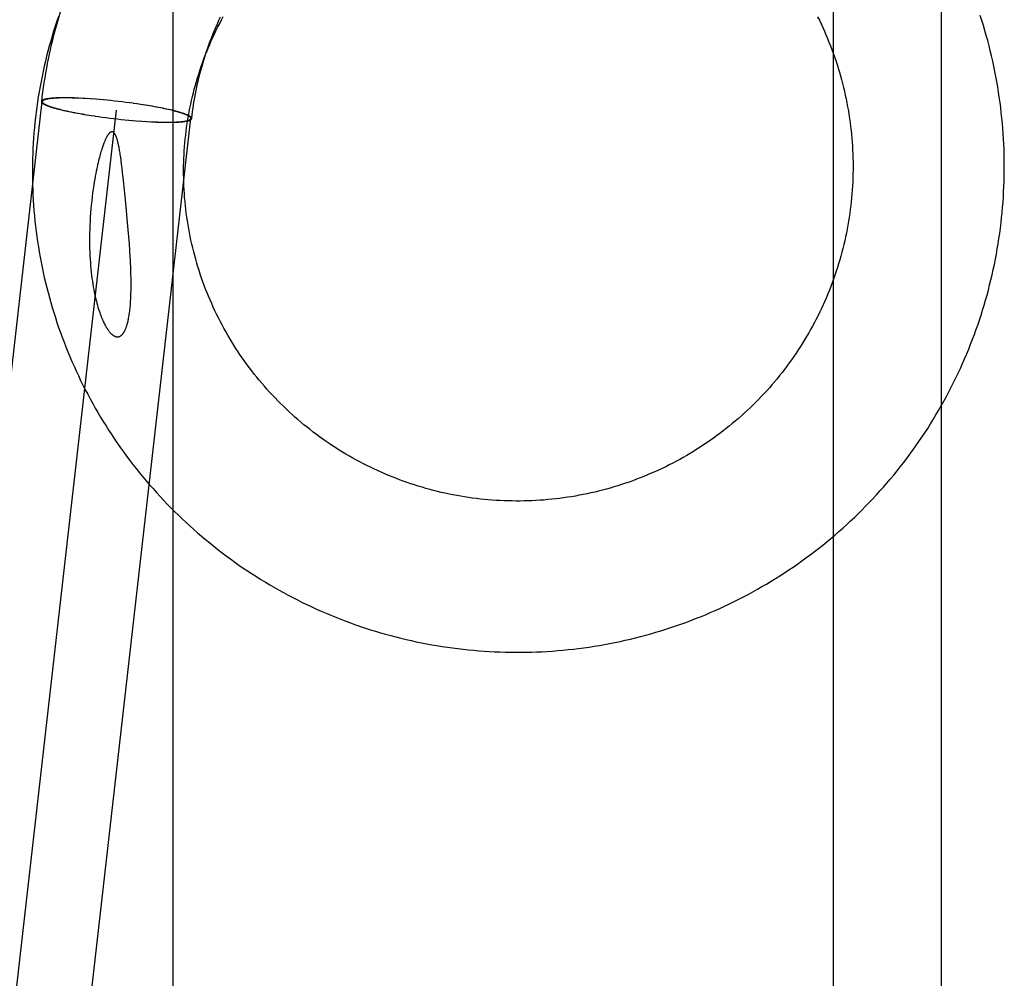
# Model space of a CAD drawing. Header units: inches. Extents: x 0 to 283, y 0 to 183.
# Tile 38 of 116: x 101.012 to 101.266, y 94.082 to 94.329. Entities that reach past the tile are written whole.
import ezdxf

# ---------------------------------------------------------------- set-up
doc = ezdxf.new("R2010")
doc.units = ezdxf.units.IN
doc.header["$LTSCALE"] = 15.583333
doc.header["$MEASUREMENT"] = 0
doc.linetypes.add('HIDDEN', pattern=[0.2, 0.1, -0.1])
doc.layers.add('DEFAULT_2', color=8, linetype='HIDDEN')

msp = doc.modelspace()

# ---------------------------------------------------------------- linework, layer by layer
at = {"layer": 'DEFAULT_2', "color": 8, "linetype": 'HIDDEN'}
for p, q in [((101.22148, 94.47934), (101.22148, 94.05534)), ((101.24943, 94.05534), (101.24943, 94.47934)), ((101.0513, 93.51877), (101.0513, 94.45846)), ((100.9573, 93.77933), (101.01754, 94.3082)), ((101.01735, 94.30828), (101.01734, 94.30822)), ((101.01756, 94.30826), (101.01754, 94.3082)), ((101.02276, 94.30917), (101.02231, 94.30916)), ((101.02291, 94.30913), (101.02246, 94.30913)), ((101.02322, 94.30917), (101.02276, 94.30917)), ((101.02336, 94.30914), (101.02291, 94.30913)), ((101.0237, 94.30917), (101.02322, 94.30917)), ((101.02383, 94.30914), (101.02336, 94.30914)), ((101.02419, 94.30916), (101.0237, 94.30917)), ((101.02432, 94.30913), (101.02383, 94.30914)), ((101.0247, 94.30916), (101.02419, 94.30916)), ((101.02482, 94.30912), (101.02432, 94.30913)), ((101.02522, 94.30914), (101.0247, 94.30916)), ((101.02534, 94.30911), (101.02482, 94.30912)), ((101.02575, 94.30913), (101.02522, 94.30914)), ((101.02587, 94.3091), (101.02534, 94.30911)), ((101.0263, 94.30911), (101.02575, 94.30913)), ((101.02641, 94.30908), (101.02587, 94.3091)), ((101.02696, 94.30906), (101.0263, 94.30911)), ((101.02752, 94.30903), (101.02685, 94.30909)), ((101.02809, 94.309), (101.02742, 94.30906)), ((101.02868, 94.30897), (101.028, 94.30903)), ((101.02927, 94.30893), (101.02859, 94.309)), ((101.02987, 94.30889), (101.02919, 94.30896)), ((101.03048, 94.30885), (101.0298, 94.30893)), ((101.03141, 94.30878), (101.03041, 94.30888)), ((101.03235, 94.30871), (101.03135, 94.30881)), ((101.0333, 94.30862), (101.0323, 94.30873)), ((101.03426, 94.30853), (101.03326, 94.30865)), ((101.03522, 94.30844), (101.03423, 94.30856)), ((101.03619, 94.30833), (101.03522, 94.30844)), ((101.03716, 94.30822), (101.03619, 94.30833)), ((101.03814, 94.30811), (101.03716, 94.30822)), ((101.0391, 94.30799), (101.03814, 94.30811)), ((101.0401, 94.30788), (101.0391, 94.30799)), ((101.04106, 94.30775), (101.04006, 94.30786)), ((101.04201, 94.30762), (101.04101, 94.30773)), ((100.97648, 93.77714), (101.03671, 94.30602)), ((101.02251, 94.30609), (101.02295, 94.30599)), ((101.02258, 94.30604), (101.02303, 94.30593)), ((101.02295, 94.30599), (101.02341, 94.30588)), ((101.02303, 94.30593), (101.02351, 94.30583)), ((101.02341, 94.30588), (101.02388, 94.30578)), ((101.02351, 94.30583), (101.02399, 94.30572)), ((101.02388, 94.30578), (101.02437, 94.30567)), ((101.02399, 94.30572), (101.02449, 94.30562)), ((101.02437, 94.30567), (101.02487, 94.30557)), ((101.02449, 94.30562), (101.02501, 94.30551)), ((101.02487, 94.30557), (101.02539, 94.30546)), ((101.02501, 94.30551), (101.02554, 94.30541)), ((101.02539, 94.30546), (101.02592, 94.30536)), ((101.02554, 94.30541), (101.02619, 94.30531)), ((101.02608, 94.3053), (101.02674, 94.30521)), ((101.02663, 94.3052), (101.0273, 94.3051)), ((101.04295, 94.30748), (101.04195, 94.3076)), ((101.04356, 94.30738), (101.04288, 94.30746)), ((101.04417, 94.30728), (101.04349, 94.30737)), ((101.04477, 94.30719), (101.04409, 94.30727)), ((101.04536, 94.30709), (101.04469, 94.30717)), ((101.04594, 94.30699), (101.04527, 94.30708)), ((101.04651, 94.30688), (101.04585, 94.30698)), ((101.04707, 94.30678), (101.04641, 94.30687)), ((101.04762, 94.30668), (101.04696, 94.30677)), ((101.04803, 94.30657), (101.0475, 94.30667)), ((101.04815, 94.30657), (101.04762, 94.30668)), ((101.04855, 94.30646), (101.04803, 94.30657)), ((101.04868, 94.30647), (101.04815, 94.30657)), ((101.04905, 94.30636), (101.04855, 94.30646)), ((101.04918, 94.30636), (101.04868, 94.30647)), ((101.04954, 94.30625), (101.04905, 94.30636)), ((101.04968, 94.30626), (101.04918, 94.30636)), ((101.05001, 94.30615), (101.04954, 94.30625)), ((101.05016, 94.30615), (101.04968, 94.30626)), ((101.05047, 94.30604), (101.05001, 94.30615)), ((101.05062, 94.30604), (101.05016, 94.30615)), ((101.05092, 94.30594), (101.05047, 94.30604)), ((101.05107, 94.30594), (101.05062, 94.30604)), ((100.99565, 93.77496), (101.05588, 94.30383)), ((101.0272, 94.3051), (101.02786, 94.305)), ((101.02777, 94.30499), (101.02844, 94.30491)), ((101.02836, 94.30489), (101.02903, 94.30481)), ((101.02895, 94.30479), (101.02963, 94.30471)), ((101.02956, 94.3047), (101.03024, 94.30462)), ((101.03017, 94.3046), (101.03116, 94.30448)), ((101.0311, 94.30446), (101.0321, 94.30434)), ((101.03205, 94.30432), (101.03304, 94.30421)), ((101.033, 94.30419), (101.03397, 94.30406)), ((101.03397, 94.30406), (101.03495, 94.30394)), ((101.03495, 94.30394), (101.03593, 94.30382)), ((101.03593, 94.30382), (101.03691, 94.30371)), ((101.03691, 94.30371), (101.03789, 94.3036)), ((101.03789, 94.3036), (101.03887, 94.3035)), ((101.03887, 94.3035), (101.03984, 94.30341)), ((101.03981, 94.30344), (101.04081, 94.30332)), ((101.04076, 94.30335), (101.04176, 94.30324)), ((101.04171, 94.30327), (101.0427, 94.30317)), ((101.04264, 94.3032), (101.04332, 94.30313)), ((101.04325, 94.30316), (101.04393, 94.30309)), ((101.04386, 94.30312), (101.04453, 94.30305)), ((101.04445, 94.30308), (101.04513, 94.30301)), ((101.04504, 94.30304), (101.04571, 94.30298)), ((101.04562, 94.30301), (101.04629, 94.30295)), ((101.04619, 94.30299), (101.04674, 94.30296)), ((101.04657, 94.30294), (101.04729, 94.30294)), ((101.04713, 94.30292), (101.04767, 94.3029)), ((101.04756, 94.30293), (101.04809, 94.30292)), ((101.04767, 94.3029), (101.04821, 94.30289)), ((101.04809, 94.30292), (101.0486, 94.30291)), ((101.04821, 94.30289), (101.04873, 94.30287)), ((101.0486, 94.30291), (101.0491, 94.3029)), ((101.04873, 94.30287), (101.04923, 94.30287)), ((101.0491, 94.3029), (101.04959, 94.30289)), ((101.04923, 94.30287), (101.04973, 94.30286)), ((101.04959, 94.30289), (101.05006, 94.30289)), ((101.04973, 94.30286), (101.0502, 94.30286)), ((101.05006, 94.30289), (101.05052, 94.3029)), ((101.0502, 94.30286), (101.05067, 94.30286)), ((101.05052, 94.3029), (101.05096, 94.3029)), ((101.05067, 94.30286), (101.05111, 94.30287)), ((101.05587, 94.30377), (101.05588, 94.30383)), ((101.05607, 94.30375), (101.05609, 94.30381)), ((101.0379, 94.29299), (101.03778, 94.29381)), ((101.03802, 94.29208), (101.0379, 94.29299)), ((101.03815, 94.29106), (101.03802, 94.29208)), ((101.03828, 94.2899), (101.03815, 94.29106)), ((101.03877, 94.28548), (101.03851, 94.28786)), ((101.03903, 94.28283), (101.03877, 94.28548)), ((101.0393, 94.27999), (101.03903, 94.28283)), ((101.03957, 94.27705), (101.0393, 94.27999)), ((101.03973, 94.27514), (101.03957, 94.27705)), ((101.03988, 94.27329), (101.03973, 94.27514)), ((101.04002, 94.27149), (101.03988, 94.27329)), ((101.04014, 94.26976), (101.04002, 94.27149))]:
    msp.add_line(p, q, dxfattribs=at)
for points in [[(101.0237, 94.33569), (101.02337, 94.33474), (101.02297, 94.33357), (101.02258, 94.33239), (101.0222, 94.33121), (101.02183, 94.33002), (101.02148, 94.32883), (101.02114, 94.32764), (101.02081, 94.32645), (101.02049, 94.32525), (101.02018, 94.32405), (101.01989, 94.32284), (101.01961, 94.32163), (101.01934, 94.32042), (101.01908, 94.31921), (101.01884, 94.31799), (101.01861, 94.31678), (101.01839, 94.31556), (101.01818, 94.31433), (101.01799, 94.31311), (101.01781, 94.31188), (101.01764, 94.31065), (101.01748, 94.30942), (101.01734, 94.30822)], [(101.02173, 94.33017), (101.0213, 94.3289), (101.02089, 94.32763), (101.02048, 94.32635), (101.02009, 94.32508), (101.01972, 94.32379), (101.01936, 94.3225), (101.01901, 94.32121), (101.01868, 94.31992), (101.01836, 94.31862), (101.01806, 94.31731), (101.01776, 94.31601), (101.01749, 94.3147), (101.01723, 94.31339), (101.01698, 94.31207), (101.01675, 94.31075), (101.01653, 94.30943), (101.01633, 94.30811), (101.01614, 94.30679), (101.01596, 94.30546), (101.0158, 94.30413), (101.01566, 94.3028), (101.01553, 94.30147), (101.01541, 94.30014), (101.01531, 94.2988), (101.01522, 94.29747), (101.01515, 94.29613), (101.01509, 94.29479), (101.01505, 94.29345), (101.01502, 94.29212), (101.015, 94.29078), (101.015, 94.28944), (101.01502, 94.2881), (101.01505, 94.28676), (101.01509, 94.28542), (101.01515, 94.28408), (101.01523, 94.28275), (101.01532, 94.28141), (101.01542, 94.28007), (101.01554, 94.27874), (101.01567, 94.2774), (101.01582, 94.27607), (101.01598, 94.27474), (101.01615, 94.27341), (101.01634, 94.27209), (101.01655, 94.27076), (101.01677, 94.26944), (101.017, 94.26812), (101.01725, 94.2668), (101.01751, 94.26548), (101.01779, 94.26417), (101.01808, 94.26286), (101.01839, 94.26156), (101.01871, 94.26025), (101.01904, 94.25895), (101.01939, 94.25766), (101.01975, 94.25636), (101.02013, 94.25508), (101.02052, 94.25379), (101.02093, 94.25251), (101.02135, 94.25124), (101.02178, 94.24996), (101.02223, 94.2487), (101.02269, 94.24744), (101.02316, 94.24618), (101.02365, 94.24493), (101.02415, 94.24368), (101.02467, 94.24244), (101.0252, 94.2412), (101.02574, 94.23997), (101.02629, 94.23875), (101.02686, 94.23753), (101.02745, 94.23632), (101.02804, 94.23511), (101.02865, 94.23391), (101.02927, 94.23272), (101.02991, 94.23153), (101.03056, 94.23035), (101.03122, 94.22918), (101.03189, 94.22802), (101.03258, 94.22686), (101.03328, 94.22571), (101.03399, 94.22456), (101.03471, 94.22343), (101.03545, 94.2223), (101.0362, 94.22118), (101.03696, 94.22007), (101.03773, 94.21896), (101.03852, 94.21787), (101.03931, 94.21678), (101.04012, 94.2157), (101.04094, 94.21463), (101.04178, 94.21357), (101.04262, 94.21252), (101.04348, 94.21148), (101.04434, 94.21044), (101.04522, 94.20942), (101.04611, 94.2084), (101.04701, 94.2074), (101.04792, 94.2064), (101.04884, 94.20542), (101.04978, 94.20444), (101.05072, 94.20348), (101.05167, 94.20252), (101.05264, 94.20158), (101.05361, 94.20064), (101.0546, 94.19972), (101.05559, 94.1988), (101.0566, 94.1979), (101.05761, 94.19701), (101.05864, 94.19613), (101.05967, 94.19525), (101.06072, 94.1944), (101.06177, 94.19355), (101.06283, 94.19271), (101.0639, 94.19189), (101.06498, 94.19107), (101.06607, 94.19027), (101.06717, 94.18948), (101.06828, 94.1887), (101.06939, 94.18793), (101.07051, 94.18718), (101.07165, 94.18644), (101.07279, 94.18571), (101.07393, 94.18499), (101.07509, 94.18428), (101.07625, 94.18359), (101.07742, 94.18291), (101.0786, 94.18224), (101.07978, 94.18159), (101.08098, 94.18094), (101.08218, 94.18031), (101.08338, 94.1797), (101.08459, 94.17909), (101.08581, 94.1785), (101.08704, 94.17792), (101.08827, 94.17736), (101.08951, 94.17681), (101.09075, 94.17627), (101.092, 94.17575), (101.09326, 94.17524), (101.09452, 94.17474), (101.09579, 94.17425), (101.09706, 94.17378), (101.09833, 94.17333), (101.09962, 94.17289), (101.1009, 94.17246), (101.10219, 94.17204), (101.10349, 94.17164), (101.10479, 94.17125), (101.10609, 94.17088), (101.1074, 94.17052), (101.10871, 94.17018), (101.11003, 94.16985), (101.11135, 94.16953), (101.11267, 94.16923), (101.114, 94.16894), (101.11533, 94.16866), (101.11666, 94.16841), (101.11799, 94.16816), (101.11933, 94.16793), (101.12067, 94.16771), (101.12201, 94.16751), (101.12336, 94.16732), (101.1247, 94.16715), (101.12605, 94.16699), (101.1274, 94.16685), (101.12875, 94.16672), (101.1301, 94.1666), (101.13146, 94.1665), (101.13281, 94.16642), (101.13417, 94.16635), (101.13553, 94.16629), (101.13688, 94.16625), (101.13824, 94.16622), (101.1396, 94.16621), (101.14096, 94.16621), (101.14231, 94.16623), (101.14367, 94.16626), (101.14503, 94.1663), (101.14638, 94.16636), (101.14774, 94.16644), (101.14909, 94.16653), (101.15045, 94.16663), (101.1518, 94.16675), (101.15315, 94.16689), (101.1545, 94.16703), (101.15585, 94.1672), (101.1572, 94.16737), (101.15854, 94.16757), (101.15988, 94.16777), (101.16122, 94.16799), (101.16256, 94.16823), (101.16389, 94.16848), (101.16523, 94.16874), (101.16656, 94.16902), (101.16788, 94.16931), (101.1692, 94.16962), (101.17052, 94.16994)], [(101.05886, 94.31817), (101.05923, 94.31919), (101.05959, 94.32013), (101.05995, 94.32106), (101.06033, 94.32199), (101.06072, 94.32292), (101.06112, 94.32384), (101.06154, 94.32475), (101.06196, 94.32566), (101.06239, 94.32657), (101.06284, 94.32747), (101.0633, 94.32836), (101.06376, 94.32925), (101.06424, 94.33014)], [(101.06042, 94.32255), (101.0608, 94.32358), (101.06116, 94.32452), (101.06153, 94.32546), (101.06191, 94.32639), (101.0623, 94.32732), (101.0627, 94.32824), (101.06311, 94.32916), (101.06354, 94.33008)], [(101.21747, 94.33008), (101.21792, 94.32917), (101.21836, 94.32824), (101.21879, 94.32731)], [(101.25831, 94.2493), (101.25875, 94.25055), (101.25919, 94.25183), (101.25961, 94.25311), (101.26002, 94.25441), (101.26041, 94.2557), (101.26079, 94.257), (101.26116, 94.2583), (101.26151, 94.25961), (101.26184, 94.26092), (101.26217, 94.26224), (101.26248, 94.26356), (101.26277, 94.26488), (101.26305, 94.2662), (101.26332, 94.26753), (101.26357, 94.26886), (101.2638, 94.27019), (101.26403, 94.27153), (101.26424, 94.27287), (101.26443, 94.27421), (101.26461, 94.27555), (101.26477, 94.2769), (101.26492, 94.27824), (101.26506, 94.27959), (101.26518, 94.28094), (101.26528, 94.28229), (101.26537, 94.28364), (101.26545, 94.28499), (101.26551, 94.28634), (101.26556, 94.2877), (101.26559, 94.28905), (101.26561, 94.29041), (101.26562, 94.29176), (101.2656, 94.29312), (101.26558, 94.29447), (101.26554, 94.29582), (101.26548, 94.29718), (101.26541, 94.29853), (101.26533, 94.29988), (101.26523, 94.30123), (101.26512, 94.30258), (101.26499, 94.30393), (101.26484, 94.30528), (101.26469, 94.30663), (101.26452, 94.30797), (101.26433, 94.30931), (101.26413, 94.31065), (101.26391, 94.31199), (101.26368, 94.31333), (101.26344, 94.31466), (101.26318, 94.31599), (101.26291, 94.31732), (101.26262, 94.31864), (101.26232, 94.31996), (101.262, 94.32128), (101.26167, 94.3226), (101.26133, 94.32391), (101.26097, 94.32521), (101.26059, 94.32652), (101.26021, 94.32782), (101.25981, 94.32911), (101.25939, 94.3304)], [(101.21879, 94.32731), (101.21921, 94.32638), (101.21962, 94.32544), (101.22002, 94.3245), (101.22041, 94.32355), (101.22078, 94.3226), (101.22115, 94.32164), (101.2215, 94.32068), (101.22184, 94.31971), (101.22217, 94.31875), (101.22249, 94.31777), (101.22279, 94.3168), (101.22309, 94.31582), (101.22337, 94.31483), (101.22365, 94.31385), (101.22391, 94.31286), (101.22415, 94.31186), (101.22439, 94.31087), (101.22462, 94.30987), (101.22483, 94.30887), (101.22503, 94.30786), (101.22522, 94.30686), (101.2254, 94.30585), (101.22556, 94.30484), (101.22572, 94.30383), (101.22586, 94.30281), (101.22599, 94.3018), (101.2261, 94.30078), (101.22621, 94.29976), (101.2263, 94.29875), (101.22638, 94.29773), (101.22645, 94.2967), (101.22651, 94.29568), (101.22655, 94.29466), (101.22659, 94.29364), (101.22661, 94.29262), (101.22662, 94.29159), (101.22661, 94.29057), (101.2266, 94.28955), (101.22657, 94.28852), (101.22653, 94.2875), (101.22648, 94.28648), (101.22641, 94.28546), (101.22633, 94.28444), (101.22625, 94.28342), (101.22614, 94.2824), (101.22603, 94.28138), (101.22591, 94.28037), (101.22577, 94.27935), (101.22562, 94.27834), (101.22546, 94.27733), (101.22528, 94.27632), (101.2251, 94.27532), (101.2249, 94.27431), (101.22469, 94.27331), (101.22447, 94.27231), (101.22424, 94.27132), (101.22399, 94.27032), (101.22374, 94.26933), (101.22347, 94.26835), (101.22319, 94.26736), (101.2229, 94.26638), (101.2226, 94.26541), (101.22228, 94.26443), (101.22195, 94.26346), (101.22159, 94.26243)], [(101.05609, 94.30381), (101.05619, 94.3047), (101.05631, 94.30562), (101.05644, 94.30653), (101.05658, 94.30745), (101.05672, 94.30836), (101.05688, 94.30927), (101.05705, 94.31018), (101.05723, 94.31108), (101.05742, 94.31198), (101.05762, 94.31289), (101.05782, 94.31379), (101.05804, 94.31468), (101.05827, 94.31558), (101.05851, 94.31647), (101.05876, 94.31736), (101.05901, 94.31824), (101.05928, 94.31913), (101.05956, 94.32001), (101.05985, 94.32088), (101.06014, 94.32176), (101.06042, 94.32255)], [(101.06208, 94.25428), (101.06165, 94.2552), (101.06124, 94.25612), (101.06083, 94.25705), (101.06044, 94.25799), (101.06005, 94.25892), (101.05968, 94.25986), (101.05932, 94.26081), (101.05897, 94.26176), (101.05864, 94.26271), (101.05831, 94.26367), (101.058, 94.26463), (101.05769, 94.2656), (101.0574, 94.26657), (101.05712, 94.26754), (101.05686, 94.26852), (101.0566, 94.26949), (101.05636, 94.27048), (101.05612, 94.27146), (101.0559, 94.27245), (101.05569, 94.27343), (101.0555, 94.27443), (101.05531, 94.27542), (101.05514, 94.27642), (101.05498, 94.27741), (101.05483, 94.27841), (101.0547, 94.27941), (101.05457, 94.28042), (101.05446, 94.28142), (101.05436, 94.28242), (101.05427, 94.28343), (101.0542, 94.28444), (101.05414, 94.28544), (101.05408, 94.28645), (101.05405, 94.28746), (101.05402, 94.28847), (101.054, 94.28948), (101.054, 94.29049), (101.05401, 94.2915), (101.05403, 94.2925), (101.05407, 94.29351), (101.05412, 94.29452), (101.05417, 94.29553), (101.05425, 94.29653), (101.05433, 94.29754), (101.05442, 94.29854), (101.05453, 94.29955), (101.05465, 94.30055), (101.05478, 94.30155), (101.05493, 94.30254), (101.05508, 94.30354), (101.05525, 94.30453), (101.05543, 94.30553), (101.05562, 94.30652), (101.05583, 94.3075), (101.05604, 94.30849), (101.05627, 94.30947), (101.05651, 94.31045), (101.05676, 94.31142), (101.05703, 94.3124), (101.0573, 94.31337), (101.05759, 94.31433), (101.05789, 94.3153), (101.0582, 94.31625), (101.05852, 94.31721), (101.05886, 94.31817)], [(101.01734, 94.30822), (101.01734, 94.30821), (101.01734, 94.30817), (101.01734, 94.30813), (101.01735, 94.30809), (101.01737, 94.30805), (101.01739, 94.30801), (101.01742, 94.30797), (101.01746, 94.30792), (101.0175, 94.30788), (101.01754, 94.30784), (101.01759, 94.30779), (101.01765, 94.30775), (101.01771, 94.30771), (101.01777, 94.30766), (101.01784, 94.30761), (101.01792, 94.30757), (101.018, 94.30752), (101.01809, 94.30747), (101.01819, 94.30743), (101.01828, 94.30738), (101.01839, 94.30733), (101.0185, 94.30728), (101.01861, 94.30723), (101.01873, 94.30718), (101.01886, 94.30713), (101.01898, 94.30708), (101.01912, 94.30703), (101.01926, 94.30698), (101.0194, 94.30693), (101.01955, 94.30688), (101.01971, 94.30683), (101.01987, 94.30678), (101.02003, 94.30673), (101.0202, 94.30668), (101.02037, 94.30662), (101.02055, 94.30657), (101.02073, 94.30652), (101.02092, 94.30647), (101.02111, 94.30641), (101.02131, 94.30636), (101.02151, 94.30631), (101.02172, 94.30625), (101.02193, 94.3062), (101.02214, 94.30615), (101.02258, 94.30604)], [(101.02231, 94.30916), (101.0221, 94.30916), (101.02188, 94.30915), (101.02167, 94.30914), (101.02147, 94.30914), (101.02127, 94.30913), (101.02107, 94.30912), (101.02088, 94.30911), (101.0207, 94.3091), (101.02052, 94.30909), (101.02034, 94.30908), (101.02017, 94.30906), (101.02, 94.30905), (101.01983, 94.30903), (101.01968, 94.30902), (101.01952, 94.309), (101.01937, 94.30898), (101.01923, 94.30896), (101.01909, 94.30894), (101.01896, 94.30892), (101.01883, 94.3089), (101.01871, 94.30888), (101.01859, 94.30886), (101.01847, 94.30884), (101.01837, 94.30881), (101.01826, 94.30879), (101.01817, 94.30876), (101.01807, 94.30873), (101.01799, 94.30871), (101.01791, 94.30868), (101.01783, 94.30865), (101.01776, 94.30862), (101.01769, 94.30859), (101.01763, 94.30856), (101.01758, 94.30853), (101.01753, 94.30849), (101.01749, 94.30846), (101.01745, 94.30843), (101.01742, 94.30839), (101.01739, 94.30836), (101.01737, 94.30832), (101.01735, 94.30828)], [(101.01754, 94.3082), (101.01754, 94.30818), (101.01754, 94.30815), (101.01755, 94.30811), (101.01756, 94.30807), (101.01757, 94.30803), (101.0176, 94.30799), (101.01763, 94.30795), (101.01766, 94.3079), (101.0177, 94.30786), (101.01774, 94.30782), (101.01779, 94.30778), (101.01785, 94.30773), (101.01791, 94.30769), (101.01797, 94.30764), (101.01804, 94.3076), (101.01812, 94.30755), (101.0182, 94.30751), (101.01829, 94.30746), (101.01838, 94.30741), (101.01848, 94.30737), (101.01858, 94.30732), (101.01869, 94.30727), (101.0188, 94.30722), (101.01892, 94.30717), (101.01904, 94.30712), (101.01917, 94.30707), (101.0193, 94.30702), (101.01944, 94.30697), (101.01959, 94.30692), (101.01973, 94.30687), (101.01989, 94.30682), (101.02004, 94.30677), (101.02021, 94.30672), (101.02037, 94.30667), (101.02055, 94.30662), (101.02072, 94.30656), (101.0209, 94.30651), (101.02109, 94.30646), (101.02128, 94.30641), (101.02147, 94.30636), (101.02167, 94.3063), (101.02187, 94.30625), (101.02208, 94.3062), (101.02251, 94.30609)], [(101.02246, 94.30913), (101.02225, 94.30912), (101.02204, 94.30912), (101.02183, 94.30911), (101.02163, 94.3091), (101.02143, 94.3091), (101.02124, 94.30909), (101.02105, 94.30908), (101.02087, 94.30907), (101.02069, 94.30906), (101.02051, 94.30904), (101.02034, 94.30903), (101.02017, 94.30902), (101.02001, 94.309), (101.01985, 94.30899), (101.0197, 94.30897), (101.01956, 94.30895), (101.01941, 94.30893), (101.01928, 94.30891), (101.01914, 94.30889), (101.01902, 94.30887), (101.0189, 94.30885), (101.01878, 94.30883), (101.01867, 94.30881), (101.01856, 94.30878), (101.01846, 94.30876), (101.01836, 94.30873), (101.01827, 94.3087), (101.01818, 94.30868), (101.0181, 94.30865), (101.01803, 94.30862), (101.01796, 94.30859), (101.01789, 94.30856), (101.01783, 94.30853), (101.01778, 94.3085), (101.01773, 94.30847), (101.01769, 94.30843), (101.01765, 94.3084), (101.01762, 94.30837), (101.01759, 94.30833), (101.01757, 94.30829), (101.01756, 94.30826)], [(101.05588, 94.30383), (101.05588, 94.30385), (101.05588, 94.30388), (101.05588, 94.30392), (101.05587, 94.30396), (101.05585, 94.304), (101.05583, 94.30404), (101.0558, 94.30408), (101.05577, 94.30413), (101.05573, 94.30417), (101.05568, 94.30421), (101.05563, 94.30425), (101.05558, 94.3043), (101.05552, 94.30434), (101.05545, 94.30439), (101.05538, 94.30443), (101.0553, 94.30448), (101.05522, 94.30452), (101.05514, 94.30457), (101.05504, 94.30462), (101.05495, 94.30467), (101.05484, 94.30471), (101.05474, 94.30476), (101.05462, 94.30481), (101.0545, 94.30486), (101.05438, 94.30491), (101.05425, 94.30496), (101.05412, 94.30501), (101.05398, 94.30506), (101.05384, 94.30511), (101.05369, 94.30516), (101.05354, 94.30521), (101.05338, 94.30526), (101.05322, 94.30531), (101.05305, 94.30536), (101.05288, 94.30541), (101.0527, 94.30547), (101.05252, 94.30552), (101.05234, 94.30557), (101.05215, 94.30562), (101.05195, 94.30567), (101.05175, 94.30573), (101.05155, 94.30578), (101.05134, 94.30583), (101.05092, 94.30594)], [(101.05609, 94.30381), (101.05609, 94.30382), (101.05609, 94.30386), (101.05608, 94.3039), (101.05607, 94.30394), (101.05605, 94.30398), (101.05603, 94.30402), (101.056, 94.30406), (101.05597, 94.30411), (101.05593, 94.30415), (101.05588, 94.30419), (101.05583, 94.30424), (101.05578, 94.30428), (101.05572, 94.30432), (101.05565, 94.30437), (101.05558, 94.30442), (101.0555, 94.30446), (101.05542, 94.30451), (101.05533, 94.30456), (101.05524, 94.3046), (101.05514, 94.30465), (101.05504, 94.3047), (101.05493, 94.30475), (101.05481, 94.3048), (101.05469, 94.30485), (101.05457, 94.3049), (101.05444, 94.30495), (101.05431, 94.305), (101.05417, 94.30505), (101.05402, 94.3051), (101.05387, 94.30515), (101.05372, 94.3052), (101.05356, 94.30525), (101.05339, 94.3053), (101.05322, 94.30536), (101.05305, 94.30541), (101.05287, 94.30546), (101.05269, 94.30551), (101.0525, 94.30556), (101.05231, 94.30562), (101.05211, 94.30567), (101.05191, 94.30572), (101.05171, 94.30578), (101.0515, 94.30583), (101.05107, 94.30594)], [(101.05096, 94.3029), (101.05118, 94.30291), (101.05139, 94.30291), (101.05159, 94.30292), (101.05179, 94.30293), (101.05199, 94.30293), (101.05219, 94.30294), (101.05237, 94.30295), (101.05256, 94.30296), (101.05274, 94.30297), (101.05291, 94.30299), (101.05309, 94.303), (101.05325, 94.30301), (101.05341, 94.30303), (101.05357, 94.30305), (101.05372, 94.30306), (101.05387, 94.30308), (101.05401, 94.3031), (101.05415, 94.30312), (101.05428, 94.30314), (101.05441, 94.30316), (101.05453, 94.30318), (101.05465, 94.3032), (101.05476, 94.30322), (101.05487, 94.30325), (101.05497, 94.30327), (101.05506, 94.3033), (101.05515, 94.30333), (101.05524, 94.30335), (101.05532, 94.30338), (101.0554, 94.30341), (101.05547, 94.30344), (101.05553, 94.30347), (101.05559, 94.3035), (101.05564, 94.30353), (101.05569, 94.30356), (101.05574, 94.3036), (101.05577, 94.30363), (101.05581, 94.30366), (101.05583, 94.3037), (101.05585, 94.30374), (101.05587, 94.30377)], [(101.05111, 94.30287), (101.05133, 94.30287), (101.05154, 94.30288), (101.05175, 94.30289), (101.05195, 94.30289), (101.05215, 94.3029), (101.05235, 94.30291), (101.05254, 94.30292), (101.05273, 94.30293), (101.05291, 94.30294), (101.05309, 94.30295), (101.05326, 94.30297), (101.05343, 94.30298), (101.05359, 94.303), (101.05375, 94.30301), (101.0539, 94.30303), (101.05405, 94.30305), (101.05419, 94.30307), (101.05433, 94.30309), (101.05447, 94.30311), (101.0546, 94.30313), (101.05472, 94.30315), (101.05484, 94.30317), (101.05495, 94.3032), (101.05506, 94.30322), (101.05516, 94.30324), (101.05526, 94.30327), (101.05535, 94.3033), (101.05544, 94.30332), (101.05552, 94.30335), (101.05559, 94.30338), (101.05567, 94.30341), (101.05573, 94.30344), (101.05579, 94.30347), (101.05585, 94.3035), (101.05589, 94.30354), (101.05594, 94.30357), (101.05598, 94.3036), (101.05601, 94.30364), (101.05604, 94.30367), (101.05606, 94.30371), (101.05607, 94.30375)], [(101.03778, 94.29381), (101.03772, 94.2942), (101.03767, 94.29457), (101.03761, 94.29492), (101.03756, 94.29526), (101.0375, 94.29557), (101.03745, 94.29587), (101.0374, 94.29615), (101.03735, 94.29642), (101.0373, 94.29666), (101.03725, 94.2969), (101.0372, 94.29712), (101.03715, 94.29733), (101.03711, 94.29753), (101.03706, 94.29772), (101.03702, 94.2979), (101.03697, 94.29807), (101.03692, 94.29824), (101.03688, 94.29839), (101.03684, 94.29854), (101.03679, 94.29867), (101.03675, 94.2988), (101.03671, 94.29892), (101.03667, 94.29904), (101.03662, 94.29914), (101.03658, 94.29924), (101.03655, 94.29933), (101.03651, 94.29942), (101.03647, 94.2995), (101.03643, 94.29958), (101.03639, 94.29965), (101.03636, 94.29972), (101.03632, 94.29978), (101.03629, 94.29984), (101.03625, 94.29989), (101.03622, 94.29994), (101.03619, 94.29998), (101.03615, 94.30003), (101.03612, 94.30006), (101.03609, 94.3001), (101.03606, 94.30013), (101.03603, 94.30016), (101.03601, 94.30019), (101.03598, 94.30021), (101.03595, 94.30024), (101.03592, 94.30026), (101.0359, 94.30028), (101.03587, 94.30029), (101.03585, 94.30031), (101.03582, 94.30032), (101.0358, 94.30034), (101.03577, 94.30035), (101.03575, 94.30036), (101.03573, 94.30037), (101.0357, 94.30038), (101.03568, 94.30038), (101.03566, 94.30039), (101.03563, 94.30039), (101.03561, 94.3004), (101.03559, 94.3004), (101.03556, 94.3004), (101.03554, 94.3004), (101.03552, 94.3004), (101.03549, 94.3004), (101.03547, 94.3004), (101.03544, 94.3004), (101.03542, 94.30039), (101.03539, 94.30039), (101.03537, 94.30038), (101.03534, 94.30038), (101.03531, 94.30037), (101.03529, 94.30036), (101.03526, 94.30035), (101.03523, 94.30033), (101.0352, 94.30032), (101.03517, 94.3003), (101.03514, 94.30028), (101.0351, 94.30026), (101.03507, 94.30024), (101.03503, 94.30021), (101.035, 94.30018), (101.03496, 94.30015), (101.03492, 94.30012), (101.03488, 94.30008), (101.03483, 94.30003), (101.03479, 94.29999), (101.03474, 94.29994), (101.0347, 94.29988), (101.03465, 94.29982), (101.0346, 94.29976), (101.03455, 94.29969), (101.0345, 94.29961), (101.03444, 94.29953), (101.03439, 94.29945), (101.03433, 94.29936), (101.03427, 94.29926), (101.03421, 94.29916), (101.03415, 94.29904), (101.03408, 94.29892), (101.03402, 94.2988), (101.03395, 94.29866), (101.03388, 94.29851), (101.03381, 94.29836), (101.03373, 94.29819), (101.03366, 94.29801), (101.03358, 94.29783), (101.0335, 94.29763), (101.03342, 94.29743), (101.03334, 94.29721), (101.03325, 94.29698), (101.03317, 94.29673), (101.03308, 94.29648), (101.03298, 94.2962), (101.03289, 94.29591), (101.03279, 94.2956), (101.03269, 94.29527), (101.03259, 94.29492), (101.03249, 94.29455), (101.03238, 94.29417), (101.03227, 94.29376), (101.03216, 94.29333), (101.03205, 94.29289), (101.03194, 94.29242), (101.03182, 94.29192), (101.03171, 94.2914), (101.03159, 94.29084), (101.03146, 94.29025), (101.03134, 94.28961), (101.03121, 94.28893), (101.03108, 94.28821), (101.03095, 94.28743), (101.03082, 94.28661)], [(101.03851, 94.28786), (101.03843, 94.28858), (101.03828, 94.2899)], [(101.03082, 94.28661), (101.03068, 94.28564), (101.03054, 94.28464), (101.03041, 94.28363), (101.0303, 94.2826), (101.03019, 94.28157), (101.03009, 94.28052), (101.03001, 94.27947), (101.02993, 94.27842), (101.02987, 94.27738), (101.02982, 94.27634), (101.02978, 94.2753), (101.02976, 94.27429), (101.02974, 94.27328), (101.02974, 94.27229), (101.02975, 94.27132), (101.02977, 94.27036), (101.0298, 94.26942), (101.02984, 94.2685), (101.02989, 94.2676), (101.02995, 94.26672), (101.03002, 94.26586), (101.0301, 94.26502), (101.03018, 94.26419), (101.03027, 94.26339), (101.03037, 94.26261), (101.03048, 94.26186), (101.03059, 94.26113), (101.03071, 94.26042), (101.03083, 94.25974), (101.03096, 94.25908), (101.03109, 94.25845), (101.03122, 94.25785), (101.03136, 94.25727), (101.0315, 94.25671), (101.03164, 94.25618), (101.03178, 94.25567), (101.03192, 94.25517), (101.03207, 94.25471), (101.03221, 94.25426), (101.03236, 94.25383), (101.0325, 94.25343), (101.03264, 94.25305), (101.03278, 94.25269), (101.03292, 94.25234), (101.03306, 94.25201), (101.03319, 94.2517), (101.03333, 94.25141), (101.03346, 94.25114), (101.03359, 94.25089), (101.03371, 94.25065), (101.03383, 94.25042), (101.03395, 94.25021), (101.03407, 94.25001), (101.03419, 94.24982), (101.0343, 94.24965), (101.03441, 94.24948), (101.03451, 94.24933), (101.03462, 94.24918), (101.03472, 94.24905), (101.03482, 94.24892), (101.03491, 94.24881), (101.03501, 94.2487), (101.0351, 94.2486), (101.03518, 94.2485), (101.03527, 94.24841), (101.03535, 94.24833), (101.03543, 94.24826), (101.03551, 94.24819), (101.03559, 94.24812), (101.03566, 94.24806), (101.03574, 94.24801), (101.03581, 94.24796), (101.03588, 94.24791), (101.03594, 94.24786), (101.03601, 94.24782), (101.03607, 94.24779), (101.03613, 94.24776), (101.03619, 94.24772), (101.03625, 94.2477), (101.03631, 94.24767), (101.03637, 94.24765), (101.03643, 94.24763), (101.03648, 94.24761), (101.03654, 94.2476), (101.03659, 94.24758), (101.03664, 94.24757), (101.03669, 94.24756), (101.03674, 94.24755), (101.03679, 94.24755), (101.03684, 94.24754), (101.03689, 94.24754), (101.03694, 94.24754), (101.03699, 94.24754), (101.03703, 94.24754), (101.03708, 94.24755), (101.03713, 94.24755), (101.03717, 94.24756), (101.03722, 94.24757), (101.03726, 94.24758), (101.03731, 94.24759), (101.03735, 94.2476), (101.0374, 94.24761), (101.03744, 94.24763), (101.03749, 94.24765), (101.03754, 94.24767), (101.03758, 94.24769), (101.03763, 94.24771), (101.03767, 94.24774), (101.03772, 94.24776), (101.03776, 94.24779), (101.03781, 94.24782), (101.03786, 94.24786), (101.0379, 94.24789), (101.03795, 94.24793), (101.038, 94.24797), (101.03805, 94.24801), (101.03809, 94.24806), (101.03814, 94.24811), (101.03819, 94.24816), (101.03824, 94.24822), (101.03829, 94.24827), (101.03834, 94.24834), (101.03839, 94.2484), (101.03845, 94.24848), (101.0385, 94.24855), (101.03855, 94.24863), (101.03861, 94.24872), (101.03866, 94.24881), (101.03872, 94.2489), (101.03877, 94.24901), (101.03883, 94.24911), (101.03889, 94.24923), (101.03895, 94.24935), (101.039, 94.24949), (101.03906, 94.24962), (101.03912, 94.24977), (101.03918, 94.24993), (101.03924, 94.25009), (101.0393, 94.25026), (101.03936, 94.25045), (101.03942, 94.25064), (101.03948, 94.25085), (101.03954, 94.25107), (101.0396, 94.2513), (101.03966, 94.25155), (101.03972, 94.25181), (101.03977, 94.25208), (101.03983, 94.25238), (101.03989, 94.25268), (101.03994, 94.253), (101.04, 94.25334), (101.04005, 94.2537), (101.0401, 94.25407), (101.04014, 94.25446), (101.04019, 94.25487), (101.04023, 94.2553), (101.04027, 94.25575), (101.04031, 94.25622), (101.04034, 94.25671), (101.04037, 94.25723), (101.04039, 94.25776), (101.04042, 94.25831), (101.04043, 94.25889), (101.04045, 94.25948), (101.04046, 94.2601), (101.04046, 94.26074), (101.04046, 94.26139), (101.04045, 94.26207), (101.04044, 94.26276), (101.04043, 94.26348), (101.04041, 94.26421), (101.04038, 94.26496)], [(101.04038, 94.26496), (101.04035, 94.26572), (101.04032, 94.26649), (101.04028, 94.26728), (101.04024, 94.26809), (101.04014, 94.26976)], [(101.22159, 94.26243), (101.22125, 94.26148), (101.22089, 94.26053), (101.22051, 94.25957), (101.22013, 94.25862), (101.21973, 94.25768), (101.21933, 94.25674), (101.21891, 94.25581), (101.21848, 94.25488), (101.21804, 94.25395), (101.21759, 94.25304), (101.21712, 94.25212), (101.21665, 94.25121), (101.21617, 94.25031), (101.21567, 94.24942), (101.21517, 94.24853), (101.21465, 94.24764), (101.21413, 94.24676), (101.21359, 94.24589), (101.21304, 94.24503), (101.21249, 94.24417), (101.21192, 94.24331), (101.21134, 94.24247), (101.21075, 94.24163), (101.21016, 94.2408), (101.20955, 94.23998), (101.20893, 94.23916), (101.20831, 94.23835), (101.20767, 94.23755), (101.20702, 94.23675), (101.20637, 94.23597), (101.20571, 94.23519), (101.20503, 94.23442), (101.20435, 94.23365), (101.20366, 94.2329), (101.20296, 94.23215), (101.20225, 94.23141), (101.20153, 94.23068), (101.2008, 94.22996), (101.20007, 94.22925), (101.19932, 94.22855), (101.19857, 94.22785), (101.19781, 94.22716), (101.19704, 94.22649), (101.19626, 94.22582), (101.19548, 94.22516), (101.19469, 94.22451), (101.19389, 94.22387), (101.19308, 94.22324), (101.19227, 94.22262), (101.19144, 94.22201), (101.19062, 94.22141), (101.18978, 94.22082), (101.18894, 94.22024), (101.18809, 94.21967), (101.18723, 94.2191), (101.18637, 94.21855), (101.1855, 94.21801), (101.18462, 94.21748), (101.18374, 94.21696), (101.18285, 94.21645), (101.18195, 94.21595), (101.18105, 94.21546), (101.18015, 94.21499), (101.17923, 94.21452), (101.17832, 94.21406), (101.17739, 94.21362), (101.17647, 94.21318), (101.17553, 94.21276), (101.1746, 94.21235), (101.17365, 94.21195), (101.17271, 94.21156), (101.17175, 94.21118), (101.1708, 94.21081), (101.16984, 94.21045), (101.16887, 94.21011), (101.1679, 94.20978), (101.16693, 94.20945), (101.16595, 94.20914), (101.16497, 94.20884), (101.16399, 94.20856), (101.163, 94.20828), (101.16201, 94.20802), (101.16102, 94.20776), (101.16003, 94.20752), (101.15903, 94.20729), (101.15803, 94.20708), (101.15702, 94.20687), (101.15602, 94.20668), (101.15501, 94.2065), (101.154, 94.20633), (101.15299, 94.20617), (101.15197, 94.20602), (101.15096, 94.20589), (101.14994, 94.20577), (101.14892, 94.20566), (101.1479, 94.20556), (101.14688, 94.20547), (101.14586, 94.2054), (101.14484, 94.20534), (101.14381, 94.20529), (101.14279, 94.20525), (101.14177, 94.20522), (101.14074, 94.20521), (101.13972, 94.20521), (101.13869, 94.20522), (101.13767, 94.20524), (101.13665, 94.20527), (101.13562, 94.20532), (101.1346, 94.20538), (101.13358, 94.20545), (101.13256, 94.20553), (101.13154, 94.20563), (101.13052, 94.20573), (101.1295, 94.20585), (101.12849, 94.20598), (101.12748, 94.20613), (101.12646, 94.20628), (101.12545, 94.20645), (101.12445, 94.20662), (101.12344, 94.20681), (101.12244, 94.20702), (101.12144, 94.20723), (101.12044, 94.20745), (101.11944, 94.20769), (101.11845, 94.20794), (101.11746, 94.2082), (101.11648, 94.20847), (101.11549, 94.20876), (101.11452, 94.20905), (101.11354, 94.20936), (101.11257, 94.20967), (101.1116, 94.21), (101.11064, 94.21034), (101.10968, 94.2107), (101.10872, 94.21106), (101.10777, 94.21143), (101.10682, 94.21182), (101.10588, 94.21222), (101.10495, 94.21262), (101.10401, 94.21304), (101.10309, 94.21347), (101.10217, 94.21391), (101.10125, 94.21436), (101.10034, 94.21483), (101.09943, 94.2153), (101.09854, 94.21578), (101.09764, 94.21627), (101.09675, 94.21678), (101.09587, 94.21729), (101.095, 94.21782), (101.09413, 94.21835), (101.09327, 94.2189), (101.09241, 94.21945), (101.09156, 94.22002), (101.09072, 94.22059), (101.08989, 94.22118), (101.08906, 94.22177), (101.08824, 94.22238), (101.08742, 94.22299), (101.08662, 94.22362), (101.08582, 94.22425), (101.08503, 94.22489), (101.08425, 94.22554), (101.08347, 94.2262), (101.0827, 94.22687), (101.08195, 94.22755), (101.08119, 94.22824), (101.08045, 94.22894), (101.07972, 94.22964), (101.07899, 94.23036), (101.07828, 94.23108), (101.07757, 94.23181), (101.07687, 94.23255), (101.07618, 94.23329), (101.0755, 94.23405), (101.07482, 94.23481), (101.07416, 94.23558), (101.07351, 94.23636), (101.07286, 94.23715), (101.07223, 94.23794), (101.0716, 94.23874), (101.07099, 94.23955), (101.07038, 94.24036), (101.06979, 94.24119), (101.0692, 94.24201), (101.06862, 94.24285), (101.06806, 94.24369), (101.0675, 94.24454), (101.06696, 94.2454), (101.06642, 94.24626), (101.0659, 94.24713), (101.06538, 94.248), (101.06488, 94.24888), (101.06439, 94.24977), (101.0639, 94.25066), (101.06343, 94.25156), (101.06297, 94.25246), (101.06252, 94.25337), (101.06208, 94.25428)], [(101.17052, 94.16994), (101.17184, 94.17027), (101.17315, 94.17062), (101.17446, 94.17099), (101.17576, 94.17136), (101.17706, 94.17176), (101.17836, 94.17216), (101.17965, 94.17258), (101.18094, 94.17301), (101.18222, 94.17346), (101.18349, 94.17392), (101.18477, 94.1744), (101.18603, 94.17489), (101.18729, 94.17539), (101.18855, 94.1759), (101.1898, 94.17643), (101.19104, 94.17698), (101.19228, 94.17753), (101.19351, 94.1781), (101.19474, 94.17868), (101.19596, 94.17928), (101.19717, 94.17989), (101.19838, 94.18051), (101.19958, 94.18115), (101.20077, 94.18179), (101.20195, 94.18245), (101.20313, 94.18313), (101.2043, 94.18381), (101.20547, 94.18451), (101.20662, 94.18522), (101.20777, 94.18595), (101.20891, 94.18668), (101.21004, 94.18743), (101.21116, 94.18819), (101.21228, 94.18896), (101.21339, 94.18975), (101.21448, 94.19054), (101.21557, 94.19135), (101.21665, 94.19217), (101.21773, 94.193), (101.21879, 94.19385), (101.21984, 94.1947), (101.22089, 94.19557), (101.22192, 94.19644), (101.22294, 94.19733), (101.22396, 94.19823), (101.22497, 94.19914), (101.22596, 94.20006), (101.22695, 94.20099), (101.22792, 94.20193), (101.22889, 94.20289), (101.22984, 94.20385), (101.23078, 94.20482), (101.23172, 94.20581), (101.23264, 94.2068), (101.23355, 94.2078), (101.23445, 94.20881), (101.23534, 94.20984), (101.23622, 94.21087), (101.23709, 94.21191), (101.23795, 94.21296), (101.23879, 94.21402), (101.23962, 94.21509), (101.24045, 94.21617), (101.24125, 94.21725), (101.24205, 94.21835), (101.24284, 94.21945), (101.24361, 94.22057), (101.24437, 94.22169), (101.24512, 94.22282), (101.24586, 94.22395), (101.24659, 94.2251), (101.2473, 94.22625), (101.248, 94.22741), (101.24869, 94.22858), (101.24936, 94.22975), (101.25002, 94.23094), (101.25067, 94.23213), (101.25131, 94.23332), (101.25193, 94.23453), (101.25254, 94.23574), (101.25314, 94.23695), (101.25372, 94.23817), (101.25429, 94.2394), (101.25485, 94.24064), (101.25539, 94.24188), (101.25592, 94.24313), (101.25644, 94.24438), (101.25694, 94.24564), (101.25743, 94.2469), (101.2579, 94.24817), (101.25831, 94.2493)]]:
    msp.add_lwpolyline(points, dxfattribs=at)

doc.saveas('drawing.dxf')
